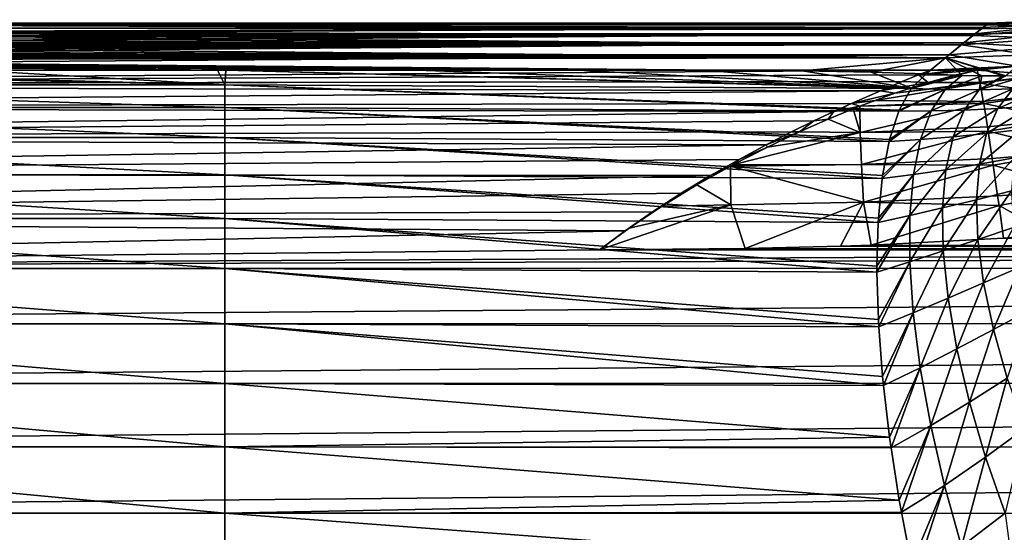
# Model space of a CAD drawing. Header units: metres. Extents: x -90 to 304, y -90 to 74.
# Tile 19 of 256: x -47 to -27, y 4 to 14. Entities that reach past the tile are written whole.
import ezdxf

# ---------------------------------------------------------------- set-up
doc = ezdxf.new("R2010")
doc.units = ezdxf.units.M
doc.layers.add('solid_21662050_350', color=7, linetype='CONTINUOUS')

msp = doc.modelspace()

# ---------------------------------------------------------------- linework, layer by layer
at = {"layer": 'solid_21662050_350'}
for points in [[(-50.367538, 13.788607, 5.8119), (-27.423925, 13.783656, 5.879478), (-27.265198, 13.908513, 3.824862)], [(-50.367538, 13.788607, 5.8119), (-27.265198, 13.908513, 3.824862), (-50.033661, 13.829602, 5.218673)], [(-49.477142, 13.900989, -3.97894), (-27.293583, 13.886295, -4.263788), (-50.033714, 13.829596, -5.218777)], [(-50.033714, 13.829596, -5.218777), (-27.293583, 13.886295, -4.263788), (-27.467054, 13.749476, -6.32622)], [(-50.033661, 13.829602, 5.218673), (-27.265198, 13.908513, 3.824862), (-49.476795, 13.901034, 3.978028)], [(-49.074665, 13.95499, -2.683201), (-27.293583, 13.886295, -4.263788), (-49.477142, 13.900989, -3.97894)], [(-49.476795, 13.901034, 3.978028), (-27.265198, 13.908513, 3.824862), (-49.074615, 13.954997, 2.682992)], [(-48.83139, 13.988595, -1.350809), (-27.187834, 13.968859, -2.231946), (-49.074665, 13.95499, -2.683201)], [(-49.074665, 13.95499, -2.683201), (-27.187834, 13.968859, -2.231946), (-27.293583, 13.886295, -4.263788)], [(-49.074615, 13.954997, 2.682992), (-27.173786, 13.979791, 1.798056), (-48.831364, 13.988599, 1.35058)], [(-49.074615, 13.954997, 2.682992), (-27.265198, 13.908513, 3.824862), (-27.173786, 13.979791, 1.798056)], [(-48.749996, 14, -0.000116), (-27.14813, 13.999707, -0.216333), (-48.83139, 13.988595, -1.350809)], [(-48.83139, 13.988595, -1.350809), (-27.14813, 13.999707, -0.216333), (-27.187834, 13.968859, -2.231946)], [(-48.831364, 13.988599, 1.35058), (-27.14813, 13.999707, -0.216333), (-48.749996, 14, -0.000116)], [(-48.831364, 13.988599, 1.35058), (-27.173786, 13.979791, 1.798056), (-27.14813, 13.999707, -0.216333)], [(-27.467054, 13.749476, -6.32622), (-25.605246, 13.921266, -4.966599), (-25.888866, 13.690088, -7.847384)], [(-27.467054, 13.749476, -6.32622), (-27.293583, 13.886295, -4.263788), (-25.605246, 13.921266, -4.966599)], [(-27.423925, 13.783656, 5.879478), (-25.752235, 13.802016, 6.612287), (-25.521437, 13.988726, 3.72486)], [(-27.265198, 13.908513, 3.824862), (-27.423925, 13.783656, 5.879478), (-25.521437, 13.988726, 3.72486)], [(-27.293583, 13.886295, -4.263788), (-27.187834, 13.968859, -2.231946), (-25.605246, 13.921266, -4.966599)], [(-27.173786, 13.979791, 1.798056), (-27.265198, 13.908513, 3.824862), (-25.521437, 13.988726, 3.72486)], [(-27.187834, 13.968859, -2.231946), (-25.446711, 14.048554, -2.072511), (-25.605246, 13.921266, -4.966599)], [(-27.187834, 13.968859, -2.231946), (-27.14813, 13.999707, -0.216333), (-25.446711, 14.048554, -2.072511)], [(-27.173786, 13.979791, 1.798056), (-25.521437, 13.988726, 3.72486), (-25.418459, 14.071095, 0.827316)], [(-27.14813, 13.999707, -0.216333), (-27.173786, 13.979791, 1.798056), (-25.418459, 14.071095, 0.827316)], [(-27.14813, 13.999707, -0.216333), (-25.418459, 14.071095, 0.827316), (-25.446711, 14.048554, -2.072511)], [(-52.045231, 13.603492, 7.955131), (-27.652714, 13.601135, 7.978677), (-27.423925, 13.783656, 5.879478)], [(-52.045231, 13.603492, 7.955131), (-27.423925, 13.783656, 5.879478), (-51.577515, 13.65159, 7.458161)], [(-51.140938, 13.698936, -6.933935), (-27.711109, 13.554054, -8.43519), (-51.577522, 13.651589, -7.458169)], [(-51.577515, 13.65159, 7.458161), (-27.423925, 13.783656, 5.879478), (-51.14093, 13.698937, 6.933925)], [(-50.73716, 13.744829, -6.384533), (-27.711109, 13.554054, -8.43519), (-51.140938, 13.698936, -6.933935)], [(-51.14093, 13.698937, 6.933925), (-27.423925, 13.783656, 5.879478), (-50.737148, 13.74483, 6.38452)], [(-50.367546, 13.788606, -5.811914), (-27.467054, 13.749476, -6.32622), (-50.73716, 13.744829, -6.384533)], [(-50.73716, 13.744829, -6.384533), (-27.467054, 13.749476, -6.32622), (-27.711109, 13.554054, -8.43519)], [(-50.737148, 13.74483, 6.38452), (-27.423925, 13.783656, 5.879478), (-50.367538, 13.788607, 5.8119)], [(-50.033714, 13.829596, -5.218777), (-27.467054, 13.749476, -6.32622), (-50.367546, 13.788606, -5.811914)], [(-27.711109, 13.554054, -8.43519), (-27.467054, 13.749476, -6.32622), (-25.888866, 13.690088, -7.847384)], [(-27.711109, 13.554054, -8.43519), (-25.888866, 13.690088, -7.847384), (-26.288681, 13.356438, -10.708311)], [(-27.652714, 13.601135, 7.978677), (-26.103472, 13.51216, 9.482562), (-25.752235, 13.802016, 6.612287)], [(-27.423925, 13.783656, 5.879478), (-27.652714, 13.601135, 7.978677), (-25.752235, 13.802016, 6.612287)], [(-54.781849, 13.37674, 9.966609), (-27.954584, 13.35561, 10.133471), (-27.652714, 13.601135, 7.978677)], [(-54.781849, 13.37674, 9.966609), (-27.652714, 13.601135, 7.978677), (-54.188499, 13.417952, 9.632702)], [(-54.188499, 13.417952, 9.632702), (-27.652714, 13.601135, 7.978677), (-53.615887, 13.461906, 9.263124)], [(-53.066452, 13.507934, -8.859369), (-28.029417, 13.293897, -10.605559), (-53.615898, 13.461905, -9.263131)], [(-53.615887, 13.461906, 9.263124), (-27.652714, 13.601135, 7.978677), (-53.066441, 13.507935, 8.859362)], [(-52.54213, 13.555373, -8.42274), (-27.711109, 13.554054, -8.43519), (-53.066452, 13.507934, -8.859369)], [(-53.066452, 13.507934, -8.859369), (-27.711109, 13.554054, -8.43519), (-28.029417, 13.293897, -10.605559)], [(-53.066441, 13.507935, 8.859362), (-27.652714, 13.601135, 7.978677), (-52.542118, 13.555374, 8.422731)], [(-52.045238, 13.603491, -7.95514), (-27.711109, 13.554054, -8.43519), (-52.54213, 13.555373, -8.42274)], [(-52.542118, 13.555374, 8.422731), (-27.652714, 13.601135, 7.978677), (-52.045231, 13.603492, 7.955131)], [(-51.577522, 13.651589, -7.458169), (-27.711109, 13.554054, -8.43519), (-52.045238, 13.603491, -7.95514)], [(-28.029417, 13.293897, -10.605559), (-27.711109, 13.554054, -8.43519), (-26.288681, 13.356438, -10.708311)], [(-27.652714, 13.601135, 7.978677), (-27.954584, 13.35561, 10.133471), (-26.103472, 13.51216, 9.482562)], [(-27.954584, 13.35561, 10.133471), (-26.566017, 13.120415, 12.331583), (-26.103472, 13.51216, 9.482562)], [(-27.954584, 13.35561, 10.133471), (-71.5, 13.040526, 12.352942), (-28.332397, 13.040526, 12.352942)], [(-60, 13.205034, 11.25), (-71.5, 13.040526, 12.352942), (-27.954584, 13.35561, 10.133471)], [(-58.649464, 13.216548, 11.168642), (-60, 13.205034, 11.25), (-27.954584, 13.35561, 10.133471)], [(-58.649464, 13.216548, 11.168642), (-27.954584, 13.35561, 10.133471), (-57.317268, 13.250455, 10.925449)], [(-56.021873, 13.304873, -10.523165), (-28.029417, 13.293897, -10.605559), (-57.31728, 13.250454, -10.925452)], [(-57.31728, 13.250454, -10.925452), (-28.029417, 13.293897, -10.605559), (-30.960224, 13.029408, -12.423875)], [(-57.317268, 13.250455, 10.925449), (-27.954584, 13.35561, 10.133471), (-56.021862, 13.304874, 10.52316)], [(-54.78186, 13.376739, -9.966615), (-28.029417, 13.293897, -10.605559), (-56.021873, 13.304873, -10.523165)], [(-56.021862, 13.304874, 10.52316), (-27.954584, 13.35561, 10.133471), (-54.781849, 13.37674, 9.966609)], [(-54.188511, 13.417951, -9.632708), (-28.029417, 13.293897, -10.605559), (-54.78186, 13.376739, -9.966615)], [(-53.615898, 13.461905, -9.263131), (-28.029417, 13.293897, -10.605559), (-54.188511, 13.417951, -9.632708)], [(-30.960224, 13.029408, -12.423875), (-28.029417, 13.293897, -10.605559), (-29.544914, 13.001967, -12.597191)], [(-29.544914, 13.001967, -12.597191), (-28.029417, 13.293897, -10.605559), (-28.425472, 12.961538, -12.848167)], [(-27.692181, 12.932508, -13.116894), (-28.425472, 12.961538, -12.848167), (-28.029417, 13.293897, -10.605559)], [(-27.954584, 13.35561, 10.133471), (-28.332397, 13.040526, 12.352942), (-26.566017, 13.120415, 12.331583)], [(-28.029417, 13.293897, -10.605559), (-26.288681, 13.356438, -10.708311), (-26.797195, 12.92234, -13.539909)], [(-28.029417, 13.293897, -10.605559), (-26.797195, 12.92234, -13.539909), (-26.848078, 12.922107, -13.513318)], [(-27.286497, 12.924204, -13.296748), (-28.029417, 13.293897, -10.605559), (-26.848078, 12.922107, -13.513318)], [(-27.286497, 12.924204, -13.296748), (-27.692181, 12.932508, -13.116894), (-28.029417, 13.293897, -10.605559)], [(-61.350536, 13.216548, -11.168642), (-42.73558, 13.040526, -12.352941), (-42.903072, 13.040526, -12.352941)], [(-61.350536, 13.216548, -11.168642), (-60, 13.205034, -11.25), (-42.73558, 13.040526, -12.352941)], [(-61.350536, 13.216548, -11.168642), (-42.903072, 13.040526, -12.352941), (-47.958633, 13.040526, -12.352942)], [(-58.649475, 13.216548, -11.168643), (-30.960224, 13.029408, -12.423875), (-60, 13.205034, -11.25)], [(-60, 13.205034, -11.25), (-30.960224, 13.029408, -12.423875), (-32.94833, 13.040307, -12.354344)], [(-60, 13.205034, -11.25), (-32.94833, 13.040307, -12.354344), (-35.547218, 13.040526, -12.352942)], [(-60, 13.205034, -11.25), (-35.547218, 13.040526, -12.352942), (-38.822895, 13.040527, -12.352939)], [(-60, 13.205034, -11.25), (-38.822895, 13.040527, -12.352939), (-42.73558, 13.040526, -12.352941)], [(-57.31728, 13.250454, -10.925452), (-30.960224, 13.029408, -12.423875), (-58.649475, 13.216548, -11.168643)], [(-27.854719, 13.03551, 12.422772), (-26.566017, 13.120415, 12.331583), (-28.332397, 13.040526, 12.352942)], [(-27.854719, 13.03551, 12.422772), (-27.377504, 13.042007, 12.494335), (-26.566017, 13.120415, 12.331583)], [(-26.026434, 12.936409, 13.509121), (-26.566017, 13.120415, 12.331583), (-27.377504, 13.042007, 12.494335)], [(-28.332397, 13.040526, 12.352942), (-71.5, 13.040526, 12.352942), (-71.5, 12.743814, 13.721967)], [(-28.580746, 12.941209, 12.903863), (-28.332397, 13.040526, 12.352942), (-71.5, 12.743814, 13.721967)], [(-28.913422, 12.805092, 13.49343), (-28.580746, 12.941209, 12.903863), (-71.5, 12.743814, 13.721967)], [(-57.140244, 12.740004, -13.735601), (-56.94915, 13.040526, -12.352942), (-42.751743, 12.740005, -13.735601)], [(-56.94915, 13.040526, -12.352942), (-54.211891, 13.040526, -12.352942), (-42.751743, 12.740005, -13.735601)], [(-54.211891, 13.040526, -12.352942), (-47.958633, 13.040526, -12.352942), (-42.751743, 12.740005, -13.735601)], [(-47.958633, 13.040526, -12.352942), (-42.903072, 13.040526, -12.352941), (-42.751743, 12.740005, -13.735601)], [(-42.903072, 13.040526, -12.352941), (-42.73558, 13.040526, -12.352941), (-42.751743, 12.740005, -13.735601)], [(-42.751743, 12.740005, -13.735601), (-42.73558, 13.040526, -12.352941), (-28.727169, 12.662513, -14.166488)], [(-42.73558, 13.040526, -12.352941), (-38.822895, 13.040527, -12.352939), (-28.72225, 12.669224, -14.143429)], [(-42.73558, 13.040526, -12.352941), (-28.72225, 12.669224, -14.143429), (-28.727169, 12.662513, -14.166488)], [(-38.822895, 13.040527, -12.352939), (-35.547218, 13.040526, -12.352942), (-28.72225, 12.669224, -14.143429)], [(-35.547218, 13.040526, -12.352942), (-32.94833, 13.040307, -12.354344), (-28.72225, 12.669224, -14.143429)], [(-32.94833, 13.040307, -12.354344), (-30.960224, 13.029408, -12.423875), (-28.72225, 12.669224, -14.143429)], [(-30.960224, 13.029408, -12.423875), (-29.544914, 13.001967, -12.597191), (-28.72225, 12.669224, -14.143429)], [(-29.544914, 13.001967, -12.597191), (-28.425472, 12.961538, -12.848167), (-28.72225, 12.669224, -14.143429)], [(-28.384943, 12.790421, 13.57889), (-28.580746, 12.941209, 12.903863), (-28.913422, 12.805092, 13.49343)], [(-28.727169, 12.662513, -14.166488), (-28.72225, 12.669224, -14.143429), (-27.692181, 12.932508, -13.116894)], [(-28.036036, 12.643978, -14.3541), (-28.727169, 12.662513, -14.166488), (-27.692181, 12.932508, -13.116894)], [(-28.72225, 12.669224, -14.143429), (-28.425472, 12.961538, -12.848167), (-27.692181, 12.932508, -13.116894)], [(-27.854719, 13.03551, 12.422772), (-28.580746, 12.941209, 12.903863), (-27.377504, 13.042007, 12.494335)], [(-27.833786, 12.940872, 12.974233), (-27.377504, 13.042007, 12.494335), (-28.580746, 12.941209, 12.903863)], [(-27.854719, 13.03551, 12.422772), (-28.332397, 13.040526, 12.352942), (-28.580746, 12.941209, 12.903863)], [(-28.384943, 12.790421, 13.57889), (-27.833786, 12.940872, 12.974233), (-28.580746, 12.941209, 12.903863)], [(-28.384943, 12.790421, 13.57889), (-27.377504, 13.042007, 12.494335), (-27.833786, 12.940872, 12.974233)], [(-27.324202, 12.78889, 13.728466), (-27.377504, 13.042007, 12.494335), (-28.384943, 12.790421, 13.57889)], [(-28.036036, 12.643978, -14.3541), (-27.692181, 12.932508, -13.116894), (-27.286497, 12.924204, -13.296748)], [(-27.343195, 12.641295, -14.600855), (-28.036036, 12.643978, -14.3541), (-27.286497, 12.924204, -13.296748)], [(-27.324202, 12.78889, 13.728466), (-26.026434, 12.936409, 13.509121), (-27.377504, 13.042007, 12.494335)], [(-27.343195, 12.641295, -14.600855), (-26.797195, 12.92234, -13.539909), (-26.34454, 12.929148, -13.788012)], [(-26.648956, 12.656845, -14.898377), (-27.343195, 12.641295, -14.600855), (-26.34454, 12.929148, -13.788012)], [(-27.343195, 12.641295, -14.600855), (-27.286497, 12.924204, -13.296748), (-26.848078, 12.922107, -13.513318)], [(-27.343195, 12.641295, -14.600855), (-26.848078, 12.922107, -13.513318), (-26.797195, 12.92234, -13.539909)], [(-27.324202, 12.78889, 13.728466), (-27.321323, 12.773679, 13.785439), (-26.026434, 12.936409, 13.509121)], [(-25.855782, 12.553679, 14.747453), (-26.026434, 12.936409, 13.509121), (-27.321323, 12.773679, 13.785439)], [(-28.913422, 12.805092, 13.49343), (-71.5, 12.743814, 13.721967), (-71.5, 12.740004, 13.735601)], [(-29.358887, 12.6173, 14.145529), (-28.913422, 12.805092, 13.49343), (-71.5, 12.740004, 13.735601)], [(-29.358887, 12.6173, 14.145529), (-71.5, 12.740004, 13.735601), (-71.5, 12.283671, 15.061495)], [(-57.140244, 12.740004, -13.735601), (-42.751743, 12.740005, -13.735601), (-42.751747, 12.278822, -15.073277)], [(-57.140244, 12.278822, -15.073277), (-57.140244, 12.740004, -13.735601), (-42.751747, 12.278822, -15.073277)], [(-42.751747, 12.278822, -15.073277), (-42.751743, 12.740005, -13.735601), (-28.979681, 12.201198, -15.449357)], [(-42.751743, 12.740005, -13.735601), (-28.727169, 12.662513, -14.166488), (-28.971415, 12.220736, -15.403588)], [(-42.751743, 12.740005, -13.735601), (-28.971415, 12.220736, -15.403588), (-28.979681, 12.201198, -15.449357)], [(-27.321323, 12.773679, 13.785439), (-29.063448, 12.568487, 14.306675), (-29.465446, 12.422369, 14.715116)], [(-27.255251, 12.399659, 14.925891), (-27.321323, 12.773679, 13.785439), (-29.465446, 12.422369, 14.715116)], [(-28.384943, 12.790421, 13.57889), (-28.913422, 12.805092, 13.49343), (-29.358887, 12.6173, 14.145529)], [(-29.063448, 12.568487, 14.306675), (-28.384943, 12.790421, 13.57889), (-29.358887, 12.6173, 14.145529)], [(-27.324202, 12.78889, 13.728466), (-28.384943, 12.790421, 13.57889), (-29.063448, 12.568487, 14.306675)], [(-27.324202, 12.78889, 13.728466), (-29.063448, 12.568487, 14.306675), (-27.321323, 12.773679, 13.785439)], [(-27.255251, 12.399659, 14.925891), (-25.855782, 12.553679, 14.747453), (-27.321323, 12.773679, 13.785439)], [(-26.959408, 12.258512, -15.948673), (-26.648956, 12.656845, -14.898377), (-25.95336, 12.692993, -15.238299)], [(-26.262177, 12.313005, -16.209652), (-26.959408, 12.258512, -15.948673), (-25.95336, 12.692993, -15.238299)], [(-29.948277, 12.3585, 14.87499), (-29.358887, 12.6173, 14.145529), (-71.5, 12.283671, 15.061495)], [(-29.063448, 12.568487, 14.306675), (-29.358887, 12.6173, 14.145529), (-29.948277, 12.3585, 14.87499)], [(-29.465446, 12.422369, 14.715116), (-29.063448, 12.568487, 14.306675), (-29.948277, 12.3585, 14.87499)], [(-28.979681, 12.201198, -15.449357), (-28.971415, 12.220736, -15.403588), (-28.036036, 12.643978, -14.3541)], [(-28.319796, 12.205432, -15.563295), (-28.979681, 12.201198, -15.449357), (-28.036036, 12.643978, -14.3541)], [(-28.971415, 12.220736, -15.403588), (-28.727169, 12.662513, -14.166488), (-28.036036, 12.643978, -14.3541)], [(-28.319796, 12.205432, -15.563295), (-28.036036, 12.643978, -14.3541), (-27.343195, 12.641295, -14.600855)], [(-27.645853, 12.223644, -15.731219), (-28.319796, 12.205432, -15.563295), (-27.343195, 12.641295, -14.600855)], [(-27.645853, 12.223644, -15.731219), (-27.343195, 12.641295, -14.600855), (-26.648956, 12.656845, -14.898377)], [(-26.959408, 12.258512, -15.948673), (-27.645853, 12.223644, -15.731219), (-26.648956, 12.656845, -14.898377)], [(-27.255251, 12.399659, 14.925891), (-27.247931, 12.355928, 15.03678), (-25.855782, 12.553679, 14.747453)], [(-25.663828, 12.029111, 15.929422), (-25.855782, 12.553679, 14.747453), (-27.247931, 12.355928, 15.03678)], [(-30.308098, 12.1944, 15.27294), (-29.948277, 12.3585, 14.87499), (-71.5, 12.283671, 15.061495)], [(-30.308098, 12.1944, 15.27294), (-71.5, 12.283671, 15.061495), (-71.5, 11.668906, 16.337477)], [(-57.140244, 12.278822, -15.073277), (-42.751747, 12.278822, -15.073277), (-42.751751, 11.663392, -16.347368)], [(-57.140244, 11.663392, -16.34737), (-57.140244, 12.278822, -15.073277), (-42.751751, 11.663392, -16.347368)], [(-42.751751, 11.663392, -16.347368), (-42.751747, 12.278822, -15.073277), (-29.178724, 11.585032, -16.675346)], [(-42.751747, 12.278822, -15.073277), (-28.979681, 12.201198, -15.449357), (-29.169214, 11.622828, -16.609661)], [(-42.751747, 12.278822, -15.073277), (-29.169214, 11.622828, -16.609661), (-29.178724, 11.585032, -16.675346)], [(-29.777321, 12.302452, 15.020252), (-29.948277, 12.3585, 14.87499), (-30.308098, 12.1944, 15.27294)], [(-29.917812, 12.246696, 15.154444), (-29.777321, 12.302452, 15.020252), (-30.308098, 12.1944, 15.27294)], [(-29.777321, 12.302452, 15.020252), (-29.465446, 12.422369, 14.715116), (-29.948277, 12.3585, 14.87499)], [(-29.76918, 11.76858, 16.178293), (-29.777321, 12.302452, 15.020252), (-29.917812, 12.246696, 15.154444)], [(-27.255251, 12.399659, 14.925891), (-29.465446, 12.422369, 14.715116), (-29.777321, 12.302452, 15.020252)], [(-27.255251, 12.399659, 14.925891), (-29.777321, 12.302452, 15.020252), (-27.247931, 12.355928, 15.03678)], [(-29.76918, 11.76858, 16.178293), (-27.247931, 12.355928, 15.03678), (-29.777321, 12.302452, 15.020252)], [(-29.76918, 11.76858, 16.178293), (-27.17127, 11.879261, 16.071409), (-27.247931, 12.355928, 15.03678)], [(-27.17127, 11.879261, 16.071409), (-25.663828, 12.029111, 15.929422), (-27.247931, 12.355928, 15.03678)], [(-27.189205, 11.742737, -16.968155), (-26.959408, 12.258512, -15.948673), (-26.262177, 12.313005, -16.209652)], [(-26.487974, 11.827984, -17.156782), (-27.189205, 11.742737, -16.968155), (-26.262177, 12.313005, -16.209652)], [(-30.716526, 12.001985, 15.694314), (-30.308098, 12.1944, 15.27294), (-71.5, 11.668906, 16.337477)], [(-30.428627, 12.035296, 15.626539), (-30.308098, 12.1944, 15.27294), (-30.716526, 12.001985, 15.694314)], [(-30.428627, 12.035296, 15.626539), (-29.917812, 12.246696, 15.154444), (-30.308098, 12.1944, 15.27294)], [(-29.76918, 11.76858, 16.178293), (-29.917812, 12.246696, 15.154444), (-30.428627, 12.035296, 15.626539)], [(-29.178724, 11.585032, -16.675346), (-29.169214, 11.622828, -16.609661), (-28.319796, 12.205432, -15.563295)], [(-28.536882, 11.623894, -16.725052), (-29.178724, 11.585032, -16.675346), (-28.319796, 12.205432, -15.563295)], [(-29.169214, 11.622828, -16.609661), (-28.979681, 12.201198, -15.449357), (-28.319796, 12.205432, -15.563295)], [(-28.536882, 11.623894, -16.725052), (-28.319796, 12.205432, -15.563295), (-27.645853, 12.223644, -15.731219)], [(-27.873043, 11.675743, -16.822983), (-28.536882, 11.623894, -16.725052), (-27.645853, 12.223644, -15.731219)], [(-27.873043, 11.675743, -16.822983), (-27.645853, 12.223644, -15.731219), (-26.959408, 12.258512, -15.948673)], [(-27.189205, 11.742737, -16.968155), (-27.873043, 11.675743, -16.822983), (-26.959408, 12.258512, -15.948673)], [(-31.176413, 11.777051, 16.138861), (-30.716526, 12.001985, 15.694314), (-71.5, 11.668906, 16.337477)], [(-31.007978, 11.779091, 16.136133), (-30.716526, 12.001985, 15.694314), (-31.176413, 11.777051, 16.138861)], [(-31.007978, 11.779091, 16.136133), (-30.428627, 12.035296, 15.626539), (-30.716526, 12.001985, 15.694314)], [(-29.76918, 11.76858, 16.178293), (-30.428627, 12.035296, 15.626539), (-31.007978, 11.779091, 16.136133)], [(-29.76918, 11.76858, 16.178293), (-27.158136, 11.794775, 16.229593), (-27.17127, 11.879261, 16.071409)], [(-27.17127, 11.879261, 16.071409), (-27.158136, 11.794775, 16.229593), (-25.663828, 12.029111, 15.929422)], [(-25.453241, 11.369991, 17.038603), (-25.663828, 12.029111, 15.929422), (-27.158136, 11.794775, 16.229593)], [(-31.689423, 11.515258, 16.605274), (-31.176413, 11.777051, 16.138861), (-71.5, 11.668906, 16.337477)], [(-29.76918, 11.76858, 16.178293), (-31.662086, 11.469014, 16.683331), (-32.375137, 11.104362, 17.252605)], [(-29.741812, 11.112163, 17.266081), (-29.76918, 11.76858, 16.178293), (-32.375137, 11.104362, 17.252605)], [(-31.007978, 11.779091, 16.136133), (-31.176413, 11.777051, 16.138861), (-31.689423, 11.515258, 16.605274)], [(-31.662086, 11.469014, 16.683331), (-31.007978, 11.779091, 16.136133), (-31.689423, 11.515258, 16.605274)], [(-29.76918, 11.76858, 16.178293), (-31.007978, 11.779091, 16.136133), (-31.662086, 11.469014, 16.683331)], [(-29.741812, 11.112163, 17.266081), (-27.158136, 11.794775, 16.229593), (-29.76918, 11.76858, 16.178293)], [(-29.741812, 11.112163, 17.266081), (-27.073324, 11.234282, 17.150522), (-27.158136, 11.794775, 16.229593)], [(-28.683901, 10.908462, -17.821198), (-28.536882, 11.623894, -16.725052), (-27.873043, 11.675743, -16.822983)], [(-28.021208, 11.006164, -17.859066), (-28.683901, 10.908462, -17.821198), (-27.873043, 11.675743, -16.822983)], [(-28.021208, 11.006164, -17.859066), (-27.873043, 11.675743, -16.822983), (-27.189205, 11.742737, -16.968155)], [(-27.334751, 11.11759, -17.940872), (-28.021208, 11.006164, -17.859066), (-27.189205, 11.742737, -16.968155)], [(-27.334751, 11.11759, -17.940872), (-27.189205, 11.742737, -16.968155), (-26.487974, 11.827984, -17.156782)], [(-26.627218, 11.245516, -18.064871), (-27.334751, 11.11759, -17.940872), (-26.487974, 11.827984, -17.156782)], [(-27.073324, 11.234282, 17.150522), (-25.453241, 11.369991, 17.038603), (-27.158136, 11.794775, 16.229593)], [(-31.689423, 11.515258, 16.605274), (-71.5, 11.668906, 16.337477), (-71.5, 10.908082, 17.532137)], [(-32.24519, 11.216827, 17.084173), (-31.689423, 11.515258, 16.605274), (-71.5, 10.908082, 17.532137)], [(-57.140244, 11.663392, -16.34737), (-42.751751, 11.663392, -16.347368), (-42.751755, 10.902271, -17.540163)], [(-57.140244, 10.902271, -17.540165), (-57.140244, 11.663392, -16.34737), (-42.751755, 10.902271, -17.540163)], [(-42.751755, 10.902271, -17.540163), (-42.751751, 11.663392, -16.347368), (-29.321184, 10.823655, -17.825277)], [(-42.751751, 11.663392, -16.347368), (-29.178724, 11.585032, -16.675346), (-29.312666, 10.884513, -17.743477)], [(-42.751751, 11.663392, -16.347368), (-29.312666, 10.884513, -17.743477), (-29.321184, 10.823655, -17.825277)], [(-32.375137, 11.104362, 17.252605), (-31.662086, 11.469014, 16.683331), (-32.24519, 11.216827, 17.084173)], [(-31.662086, 11.469014, 16.683331), (-31.689423, 11.515258, 16.605274), (-32.24519, 11.216827, 17.084173)], [(-29.321184, 10.823655, -17.825277), (-29.312666, 10.884513, -17.743477), (-28.536882, 11.623894, -16.725052)], [(-28.683901, 10.908462, -17.821198), (-29.321184, 10.823655, -17.825277), (-28.536882, 11.623894, -16.725052)], [(-29.312666, 10.884513, -17.743477), (-29.178724, 11.585032, -16.675346), (-28.536882, 11.623894, -16.725052)], [(-27.073324, 11.234282, 17.150522), (-27.053194, 11.098017, 17.347303), (-25.453241, 11.369991, 17.038603)], [(-25.226946, 10.585481, 18.059586), (-25.453241, 11.369991, 17.038603), (-27.053194, 11.098017, 17.347303)], [(-32.83086, 10.884162, 17.565092), (-32.24519, 11.216827, 17.084173), (-71.5, 10.908082, 17.532137)], [(-33.107346, 10.696591, 17.815729), (-32.422462, 11.079103, 17.289551), (-32.83086, 10.884162, 17.565092)], [(-32.414444, 10.289747, 18.318913), (-32.422462, 11.079103, 17.289551), (-33.107346, 10.696591, 17.815729)], [(-32.375137, 11.104362, 17.252605), (-32.24519, 11.216827, 17.084173), (-32.83086, 10.884162, 17.565092)], [(-32.422462, 11.079103, 17.289551), (-32.375137, 11.104362, 17.252605), (-32.83086, 10.884162, 17.565092)], [(-29.741812, 11.112163, 17.266081), (-32.375137, 11.104362, 17.252605), (-32.422462, 11.079103, 17.289551)], [(-29.70068, 10.339631, 18.274258), (-29.741812, 11.112163, 17.266081), (-32.422462, 11.079103, 17.289551)], [(-29.70068, 10.339631, 18.274258), (-32.422462, 11.079103, 17.289551), (-32.414444, 10.289747, 18.318913)], [(-29.741812, 11.112163, 17.266081), (-27.053194, 11.098017, 17.347303), (-27.073324, 11.234282, 17.150522)], [(-29.70068, 10.339631, 18.274258), (-27.053194, 11.098017, 17.347303), (-29.741812, 11.112163, 17.266081)], [(-29.70068, 10.339631, 18.274258), (-26.962654, 10.472883, 18.149574), (-27.053194, 11.098017, 17.347303)], [(-28.088032, 10.225381, -18.823261), (-28.021208, 11.006164, -17.859066), (-27.334751, 11.11759, -17.940872)], [(-27.393772, 10.392851, -18.851608), (-28.088032, 10.225381, -18.823261), (-27.334751, 11.11759, -17.940872)], [(-27.393772, 10.392851, -18.851608), (-27.334751, 11.11759, -17.940872), (-26.627218, 11.245516, -18.064871)], [(-26.677734, 10.574713, -18.919714), (-27.393772, 10.392851, -18.851608), (-26.627218, 11.245516, -18.064871)], [(-26.962654, 10.472883, 18.149574), (-25.226946, 10.585481, 18.059586), (-27.053194, 11.098017, 17.347303)], [(-32.83086, 10.884162, 17.565092), (-71.5, 10.908082, 17.532137), (-71.5, 10.011797, 18.628832)], [(-33.428455, 10.523473, 18.035423), (-32.83086, 10.884162, 17.565092), (-71.5, 10.011797, 18.628832)], [(-57.140244, 10.902271, -17.540165), (-42.751755, 10.902271, -17.540163), (-42.751755, 10.006041, -18.635078)], [(-57.140244, 10.006041, -18.635078), (-57.140244, 10.902271, -17.540165), (-42.751755, 10.006041, -18.635078)], [(-42.751755, 10.902271, -17.540163), (-29.321184, 10.823655, -17.825277), (-29.399611, 10.01691, -18.787954)], [(-42.751755, 10.902271, -17.540163), (-29.399611, 10.01691, -18.787954), (-29.404835, 9.928979, -18.881157)], [(-42.751755, 10.006041, -18.635078), (-42.751755, 10.902271, -17.540163), (-29.404835, 9.928979, -18.881157)], [(-33.107346, 10.696591, 17.815729), (-32.83086, 10.884162, 17.565092), (-33.428455, 10.523473, 18.035423)], [(-29.404835, 9.928979, -18.881157), (-29.399611, 10.01691, -18.787954), (-28.683901, 10.908462, -17.821198)], [(-28.758551, 10.070327, -18.834585), (-29.404835, 9.928979, -18.881157), (-28.683901, 10.908462, -17.821198)], [(-29.399611, 10.01691, -18.787954), (-29.321184, 10.823655, -17.825277), (-28.683901, 10.908462, -17.821198)], [(-28.758551, 10.070327, -18.834585), (-28.683901, 10.908462, -17.821198), (-28.021208, 11.006164, -17.859066)], [(-28.088032, 10.225381, -18.823261), (-28.758551, 10.070327, -18.834585), (-28.021208, 11.006164, -17.859066)], [(-33.819019, 10.26243, 18.347954), (-33.107346, 10.696591, 17.815729), (-33.428455, 10.523473, 18.035423)], [(-32.414444, 10.289747, 18.318913), (-33.107346, 10.696591, 17.815729), (-33.819019, 10.26243, 18.347954)], [(-34.014488, 10.14488, 18.481895), (-33.428455, 10.523473, 18.035423), (-71.5, 10.011797, 18.628832)], [(-33.819019, 10.26243, 18.347954), (-33.428455, 10.523473, 18.035423), (-34.014488, 10.14488, 18.481895)], [(-29.70068, 10.339631, 18.274258), (-26.934559, 10.275336, 18.374376), (-26.962654, 10.472883, 18.149574)], [(-27.365341, 9.579857, -19.686115), (-27.393772, 10.392851, -18.851608), (-26.677734, 10.574713, -18.919714)], [(-26.638727, 9.826069, -19.707937), (-27.365341, 9.579857, -19.686115), (-26.677734, 10.574713, -18.919714)], [(-26.962654, 10.472883, 18.149574), (-26.934559, 10.275336, 18.374376), (-25.226946, 10.585481, 18.059586)], [(-26.934559, 10.275336, 18.374376), (-25.881199, 9.692049, 18.974463), (-25.226946, 10.585481, 18.059586)], [(-32.414444, 10.289747, 18.318913), (-34.489174, 9.81461, 18.837891), (-35.099857, 9.368428, 19.276245)], [(-32.414444, 10.289747, 18.318913), (-35.099857, 9.368428, 19.276245), (-32.124557, 9.396065, 19.250473)], [(-32.414444, 10.289747, 18.318913), (-33.819019, 10.26243, 18.347954), (-34.489174, 9.81461, 18.837891)], [(-34.489174, 9.81461, 18.837891), (-33.819019, 10.26243, 18.347954), (-34.014488, 10.14488, 18.481895)], [(-29.70068, 10.339631, 18.274258), (-32.414444, 10.289747, 18.318913), (-32.124557, 9.396065, 19.250473)], [(-29.70068, 10.339631, 18.274258), (-32.124557, 9.396065, 19.250473), (-30.171841, 9.44326, 19.206463)], [(-29.70068, 10.339631, 18.274258), (-30.171841, 9.44326, 19.206463), (-29.546673, 9.464082, 19.187046)], [(-29.70068, 10.339631, 18.274258), (-29.546673, 9.464082, 19.187046), (-26.934559, 10.275336, 18.374376)], [(-26.934559, 10.275336, 18.374376), (-29.546673, 9.464082, 19.187046), (-26.840694, 9.604694, 19.055922)], [(-28.07247, 9.345611, -19.700483), (-28.088032, 10.225381, -18.823261), (-27.393772, 10.392851, -18.851608)], [(-27.365341, 9.579857, -19.686115), (-28.07247, 9.345611, -19.700483), (-27.393772, 10.392851, -18.851608)], [(-26.934559, 10.275336, 18.374376), (-26.840694, 9.604694, 19.055922), (-25.881199, 9.692049, 18.974463)], [(-34.574764, 9.756494, 18.897621), (-34.014488, 10.14488, 18.481895), (-71.5, 10.011797, 18.628832)], [(-34.489174, 9.81461, 18.837891), (-34.014488, 10.14488, 18.481895), (-34.574764, 9.756494, 18.897621)], [(-29.42874, 9.033092, -19.72736), (-29.404835, 9.928979, -18.881157), (-28.758551, 10.070327, -18.834585)], [(-29.428366, 8.914998, -19.826471), (-29.42874, 9.033092, -19.72736), (-28.758551, 10.070327, -18.834585)], [(-28.759663, 9.122602, -19.749357), (-29.428366, 8.914998, -19.826471), (-28.758551, 10.070327, -18.834585)], [(-28.759663, 9.122602, -19.749357), (-28.758551, 10.070327, -18.834585), (-28.088032, 10.225381, -18.823261)], [(-28.07247, 9.345611, -19.700483), (-28.759663, 9.122602, -19.749357), (-28.088032, 10.225381, -18.823261)], [(-34.574764, 9.756494, 18.897621), (-71.5, 10.011797, 18.628832), (-71.5, 8.992538, 19.612284)], [(-57.140244, 10.006041, -18.635078), (-42.751755, 10.006041, -18.635078), (-42.751755, 8.987162, -19.616888)], [(-57.140244, 8.987162, -19.616888), (-57.140244, 10.006041, -18.635078), (-42.751755, 8.987162, -19.616888)], [(-42.751755, 10.006041, -18.635078), (-29.404835, 9.928979, -18.881157), (-29.42874, 9.033092, -19.72736)], [(-42.751755, 10.006041, -18.635078), (-29.42874, 9.033092, -19.72736), (-29.428366, 8.914998, -19.826471)], [(-42.751755, 8.987162, -19.616888), (-42.751755, 10.006041, -18.635078), (-29.428366, 8.914998, -19.826471)], [(-35.099857, 9.368428, 19.276245), (-34.574764, 9.756494, 18.897621), (-71.5, 8.992538, 19.612284)], [(-34.489174, 9.81461, 18.837891), (-34.574764, 9.756494, 18.897621), (-35.099857, 9.368428, 19.276245)], [(-27.249905, 8.691327, -20.431339), (-27.365341, 9.579857, -19.686115), (-26.638727, 9.826069, -19.707937)], [(-26.510811, 9.011296, -20.41721), (-27.249905, 8.691327, -20.431339), (-26.638727, 9.826069, -19.707937)], [(-25.881199, 9.692049, 18.974463), (-26.840694, 9.604694, 19.055922), (0.000393, 9.368428, 19.276245)], [(-29.546673, 9.464082, 19.187046), (-30.171841, 9.44326, 19.206463), (0.000393, 9.368428, 19.276245)], [(-26.840694, 9.604694, 19.055922), (-29.546673, 9.464082, 19.187046), (0.000393, 9.368428, 19.276245)], [(-27.974762, 8.380613, -20.477011), (-28.07247, 9.345611, -19.700483), (-27.365341, 9.579857, -19.686115)], [(-27.249905, 8.691327, -20.431339), (-27.974762, 8.380613, -20.477011), (-27.365341, 9.579857, -19.686115)], [(-71.5, 8.992538, 19.612284), (35.100643, 9.368428, 19.276245), (0.000393, 9.368428, 19.276245)], [(71.5, 8.981783, 19.621489), (35.100643, 9.368428, 19.276245), (-71.5, 8.992538, 19.612284)], [(0.000393, 9.368428, 19.276245), (-35.099857, 9.368428, 19.276245), (-71.5, 8.992538, 19.612284)], [(-32.124557, 9.396065, 19.250473), (-35.099857, 9.368428, 19.276245), (0.000393, 9.368428, 19.276245)], [(-30.171841, 9.44326, 19.206463), (-32.124557, 9.396065, 19.250473), (0.000393, 9.368428, 19.276245)], [(-28.687223, 8.080112, -20.551207), (-28.759663, 9.122602, -19.749357), (-28.07247, 9.345611, -19.700483)], [(-27.974762, 8.380613, -20.477011), (-28.687223, 8.080112, -20.551207), (-28.07247, 9.345611, -19.700483)], [(-29.399612, 7.947878, -20.547537), (-29.428366, 8.914998, -19.826471), (-28.759663, 9.122602, -19.749357)], [(-29.391409, 7.797576, -20.646429), (-29.399612, 7.947878, -20.547537), (-28.759663, 9.122602, -19.749357)], [(-28.687223, 8.080112, -20.551207), (-29.391409, 7.797576, -20.646429), (-28.759663, 9.122602, -19.749357)], [(71.5, 8.981783, 19.621489), (-71.5, 8.992538, 19.612284), (-71.5, 7.864506, 20.468792)], [(71.5, 7.85274, 20.476667), (71.5, 8.981783, 19.621489), (-71.5, 7.864506, 20.468792)], [(-57.140244, 8.987162, -19.616888), (-42.751755, 8.987162, -19.616888), (-42.751755, 7.8598, -20.471943)], [(-57.140244, 7.8598, -20.471943), (-57.140244, 8.987162, -19.616888), (-42.751755, 7.8598, -20.471943)], [(-42.751755, 8.987162, -19.616888), (-29.428366, 8.914998, -19.826471), (-29.399612, 7.947878, -20.547537)], [(-42.751755, 8.987162, -19.616888), (-29.399612, 7.947878, -20.547537), (-29.391409, 7.797576, -20.646429)], [(-42.751755, 7.8598, -20.471943), (-42.751755, 8.987162, -19.616888), (-29.391409, 7.797576, -20.646429)], [(-27.049269, 7.74116, -21.075623), (-27.249905, 8.691327, -20.431339), (-26.510811, 9.011296, -20.41721)], [(-26.295984, 8.143141, -21.036436), (-27.049269, 7.74116, -21.075623), (-26.510811, 9.011296, -20.41721)], [(-27.79644, 7.345489, -21.140694), (-27.974762, 8.380613, -20.477011), (-27.249905, 8.691327, -20.431339)], [(-27.049269, 7.74116, -21.075623), (-27.79644, 7.345489, -21.140694), (-27.249905, 8.691327, -20.431339)], [(-28.542362, 6.959167, -21.227587), (-28.687223, 8.080112, -20.551207), (-27.974762, 8.380613, -20.477011)], [(-27.79644, 7.345489, -21.140694), (-28.542362, 6.959167, -21.227587), (-27.974762, 8.380613, -20.477011)], [(-29.312666, 6.777619, -21.236132), (-29.391409, 7.797576, -20.646429), (-28.687223, 8.080112, -20.551207)], [(-29.294542, 6.594193, -21.328203), (-29.312666, 6.777619, -21.236132), (-28.687223, 8.080112, -20.551207)], [(-28.542362, 6.959167, -21.227587), (-29.294542, 6.594193, -21.328203), (-28.687223, 8.080112, -20.551207)], [(-26.766571, 6.744223, -21.608883), (-27.049269, 7.74116, -21.075623), (-26.295984, 8.143141, -21.036436)], [(71.5, 7.85274, 20.476667), (-71.5, 7.864506, 20.468792), (-71.5, 6.643413, 21.186426)], [(71.5, 6.630801, 21.19286), (71.5, 7.85274, 20.476667), (-71.5, 6.643413, 21.186426)], [(-57.140244, 7.8598, -20.471943), (-42.751755, 7.8598, -20.471943), (-42.751755, 6.63963, -21.188358)], [(-57.140244, 6.63963, -21.188358), (-57.140244, 7.8598, -20.471943), (-42.751755, 6.63963, -21.188358)], [(-42.751755, 7.8598, -20.471943), (-29.391409, 7.797576, -20.646429), (-29.312666, 6.777619, -21.236132)], [(-42.751755, 7.8598, -20.471943), (-29.312666, 6.777619, -21.236132), (-29.294542, 6.594193, -21.328203)], [(-42.751755, 6.63963, -21.188358), (-42.751755, 7.8598, -20.471943), (-29.294542, 6.594193, -21.328203)], [(-27.540295, 6.256427, -21.68115), (-27.79644, 7.345489, -21.140694), (-27.049269, 7.74116, -21.075623)], [(-26.766571, 6.744223, -21.608883), (-27.540295, 6.256427, -21.68115), (-27.049269, 7.74116, -21.075623)], [(-28.327347, 5.777303, -21.767918), (-28.542362, 6.959167, -21.227587), (-27.79644, 7.345489, -21.140694)], [(-27.540295, 6.256427, -21.68115), (-28.327347, 5.777303, -21.767918), (-27.79644, 7.345489, -21.140694)], [(-29.169214, 5.539946, -21.782772), (-29.294542, 6.594193, -21.328203), (-28.542362, 6.959167, -21.227587)], [(-29.13928, 5.323677, -21.861128), (-29.169214, 5.539946, -21.782772), (-28.542362, 6.959167, -21.227587)], [(-28.327347, 5.777303, -21.767918), (-29.13928, 5.323677, -21.861128), (-28.542362, 6.959167, -21.227587)], [(71.5, 6.630801, 21.19286), (-71.5, 6.643413, 21.186426), (-71.5, 5.346271, 21.755186)], [(-57.140244, 6.63963, -21.188358), (-42.751755, 6.63963, -21.188358), (-42.751751, 5.343615, -21.756168)], [(-57.140244, 5.343615, -21.756168), (-57.140244, 6.63963, -21.188358), (-42.751751, 5.343615, -21.756168)], [(-42.751755, 6.63963, -21.188358), (-29.294542, 6.594193, -21.328203), (-29.169214, 5.539946, -21.782772)], [(-42.751751, 5.343615, -21.756168), (-42.751755, 6.63963, -21.188358), (-29.169214, 5.539946, -21.782772)], [(-27.210329, 5.130468, -22.089924), (-27.540295, 6.256427, -21.68115), (-26.766571, 6.744223, -21.608883)], [(-26.406237, 5.71611, -22.022781), (-27.210329, 5.130468, -22.089924), (-26.766571, 6.744223, -21.608883)], [(71.5, 5.332989, 21.76009), (71.5, 6.630801, 21.19286), (-71.5, 5.346271, 21.755186)], [(-28.04554, 4.553008, -22.163748), (-28.327347, 5.777303, -21.767918), (-27.540295, 6.256427, -21.68115)], [(-27.210329, 5.130468, -22.089924), (-28.04554, 4.553008, -22.163748), (-27.540295, 6.256427, -21.68115)], [(-10.246413, 5.728846, -22.5), (-71.5, -12.5, -22.5), (-27.25441, 1.956805, -22.5)], [(-10.131636, 4.446799, -22.5), (-71.5, -12.5, -22.5), (-10.246413, 5.728846, -22.5)], [(-28.971415, 4.253504, -22.179218), (-29.13928, 5.323677, -21.861128), (-28.327347, 5.777303, -21.767918)], [(-28.928055, 4.005902, -22.236868), (-28.971415, 4.253504, -22.179218), (-28.327347, 5.777303, -21.767918)], [(-28.04554, 4.553008, -22.163748), (-28.928055, 4.005902, -22.236868), (-28.327347, 5.777303, -21.767918)], [(-10.246413, 5.728846, -22.5), (-27.25441, 1.956805, -22.5), (-26.66017, 2.1798, -22.5)], [(-26.811708, 3.985225, -22.360624), (-27.210329, 5.130468, -22.089924), (-26.406237, 5.71611, -22.022781)], [(-42.751751, 5.343615, -21.756168), (-29.169214, 5.539946, -21.782772), (-29.13928, 5.323677, -21.861128)], [(71.5, 5.332989, 21.76009), (-71.5, 5.346271, 21.755186), (-71.5, 3.99115, 22.16715)], [(71.5, 3.977383, 22.170454), (71.5, 5.332989, 21.76009), (-71.5, 3.99115, 22.16715)], [(-57.140244, 5.343615, -21.756168), (-42.751751, 5.343615, -21.756168), (-42.751747, 3.989774, -22.167482)], [(-57.140244, 3.989774, -22.167482), (-57.140244, 5.343615, -21.756168), (-42.751747, 3.989774, -22.167482)], [(-42.751751, 5.343615, -21.756168), (-29.13928, 5.323677, -21.861128), (-28.971415, 4.253504, -22.179218)], [(-42.751747, 3.989774, -22.167482), (-42.751751, 5.343615, -21.756168), (-28.971415, 4.253504, -22.179218)], [(-27.701351, 3.305436, -22.408882), (-28.04554, 4.553008, -22.163748), (-27.210329, 5.130468, -22.089924)], [(-26.811708, 3.985225, -22.360624), (-27.701351, 3.305436, -22.408882), (-27.210329, 5.130468, -22.089924)], [(-10.131636, 4.446799, -22.5), (-9.857075, 3.189212, -22.5), (-71.5, -12.5, -22.5)], [(-28.72225, 2.937674, -22.419502), (-28.928055, 4.005902, -22.236868), (-28.04554, 4.553008, -22.163748)], [(-28.664167, 2.661484, -22.449543), (-28.72225, 2.937674, -22.419502), (-28.04554, 4.553008, -22.163748)], [(-27.701351, 3.305436, -22.408882), (-28.664167, 2.661484, -22.449543), (-28.04554, 4.553008, -22.163748)], [(-42.751747, 3.989774, -22.167482), (-28.971415, 4.253504, -22.179218), (-28.928055, 4.005902, -22.236868)], [(71.5, 3.977383, 22.170454), (-71.5, 3.99115, 22.16715), (-71.5, 2.59693, 22.41658)], [(71.5, 2.59693, 22.41658), (71.5, 3.977383, 22.170454), (-71.5, 2.59693, 22.41658)], [(-57.140244, 3.989774, -22.167482), (-42.751747, 3.989774, -22.167482), (-42.751743, 2.596929, -22.41658)], [(-57.140244, 2.59693, -22.41658), (-57.140244, 3.989774, -22.167482), (-42.751743, 2.596929, -22.41658)], [(-42.751747, 3.989774, -22.167482), (-28.928055, 4.005902, -22.236868), (-28.72225, 2.937674, -22.419502)], [(-42.751743, 2.596929, -22.41658), (-42.751747, 3.989774, -22.167482), (-28.72225, 2.937674, -22.419502)], [(-26.626837, 2.600993, -22.493443), (-27.701351, 3.305436, -22.408882), (-26.811708, 3.985225, -22.360624)]]:
    msp.add_3dface(points, dxfattribs=at)

doc.saveas('drawing.dxf')
